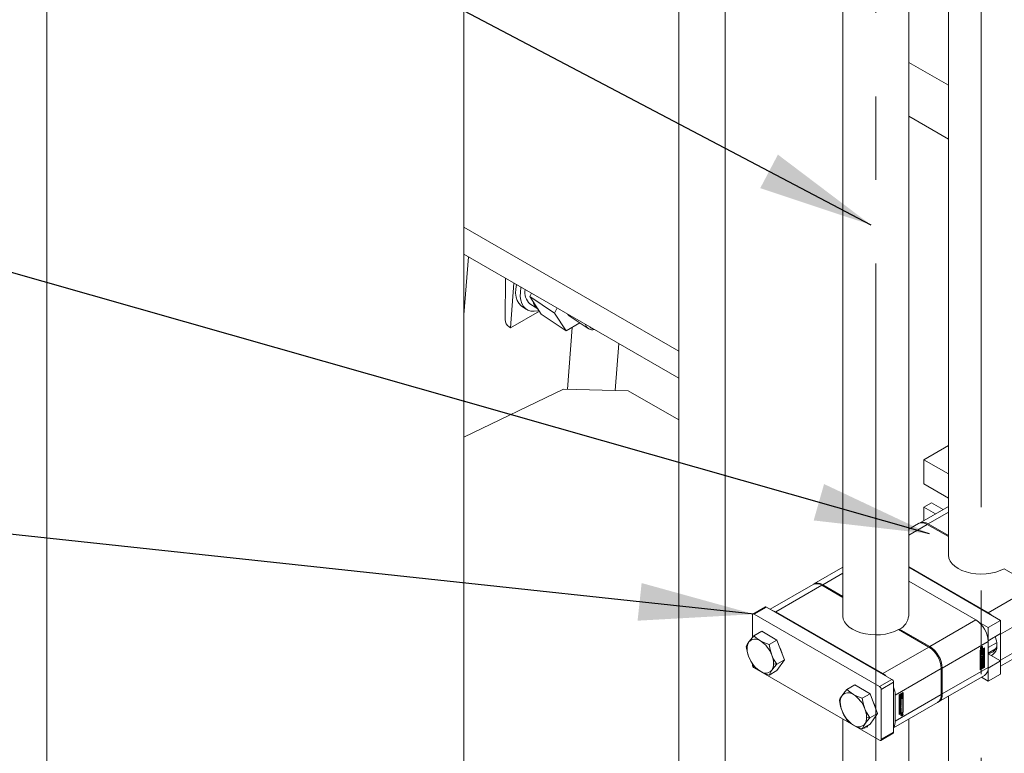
# Model space of a CAD drawing. Header units: millimetres. Extents: x 450 to 25135, y 150 to 17673.
# Tile 68 of 256: x 1853 to 2751, y 13698 to 14367. Entities that reach past the tile are written whole.
import ezdxf

# ---------------------------------------------------------------- set-up
doc = ezdxf.new("R2010")
doc.units = ezdxf.units.MM
doc.linetypes.add('SLD-Centrada-trazos-largos', pattern=[19.05, 15.24, -1.27, 1.27, -1.27])
doc.linetypes.add('SLD-Continua', pattern=[0])
doc.layers.add('COTAS', color=1, linetype='SLD-Continua')
doc.layers.add('OCULTA', color=8, linetype='SLD-Continua')
doc.styles.get("Standard").update_dxf_attribs({"font": 'ARIALN.TTF'})
doc.dimstyles.new('SLDDIMSTYLE0', dxfattribs={"dimtxt": 0.18, "dimasz": 105, "dimexe": 0, "dimexo": 0.0625, "dimgap": 0, "dimtad": 0, "dimtih": 1, "dimtoh": 1, "dimdec": 0, "dimrnd": 1e-09, "dimzin": 0, "dimdsep": 46, "dimtxsty": 'Standard', "dimsah": 1, "dimcen": 0.09, "dimadec": 0, "dimazin": 0, "dimtfac": 105, "dimtdec": 0, "dimtofl": 0, "dimtmove": 0, "dimatfit": 3, "dimfxl": 1, "dimfrac": 2, "dimtolj": 1, "dimtzin": 0, "dimarcsym": 0})

msp = doc.modelspace()

# ---------------------------------------------------------------- linework, layer by layer
at = {"color": 7, "linetype": 'SLD-Continua', "lineweight": 18, "ltscale": 30}
for p, q in [((2603.75, 15689.08), (2603.75, 13823.51)), ((2663.75, 13823.51), (2663.75, 15688.97)), ((2699.91, 15498.87), (2699.91, 13879.02)), ((2699.91, 13750.15), (2699.91, 13235.22)), ((2603.75, 13729.38), (2603.75, 13408.3)), ((2663.75, 13408.3), (2663.75, 13729.28))]:
    msp.add_line(p, q, dxfattribs=at)
at = {"layer": 'COTAS', "linetype": 'SLD-Centrada-trazos-largos', "lineweight": 18, "ltscale": 60}
for p, q in [((2729.91, 12779.79), (2729.91, 16378.62)), ((2633.75, 13230.53), (2633.75, 16323.1))]:
    msp.add_line(p, q, dxfattribs=at)
at = {"layer": 'COTAS', "linetype": 'SLD-Continua', "lineweight": 18, "ltscale": 30}
for p, q in [((2677.59, 13965.97), (2699.91, 13978.86)), ((2677.59, 13943.93), (2677.59, 13965.97)), ((2699.91, 13953.08), (2677.59, 13965.97)), ((2699.91, 13931.04), (2677.59, 13943.93)), ((2699.91, 13923.45), (2673.55, 13908.23)), ((2677.59, 13922.7), (2684.66, 13926.78)), ((2688.1, 13916.63), (2677.59, 13922.7)), ((2677.59, 13910.56), (2677.59, 13922.7)), ((2695.17, 13920.71), (2684.66, 13926.78)), ((2699.91, 13918.04), (2681.55, 13907.43)), ((2672.7, 13907.74), (2663.75, 13902.57)), ((2663.75, 13897.16), (2680.7, 13906.94)), ((2699.91, 13895.85), (2680.7, 13906.94)), ((2681.55, 13907.43), (2699.91, 13896.83)), ((2603.75, 13867.93), (2577.38, 13852.71)), ((2663.75, 13868.24), (2736.28, 13826.37)), ((2747.59, 13819.43), (2663.75, 13867.83)), ((2603.75, 13862.52), (2585.38, 13851.92)), ((2778.28, 13850.61), (2750.7, 13866.53)), ((2576.53, 13852.22), (2537.49, 13829.68)), ((2542.53, 13827.18), (2584.53, 13851.43)), ((2603.75, 13840.34), (2584.53, 13851.43)), ((2585.38, 13851.92), (2603.75, 13841.32)), ((2663.75, 13855.17), (2724.96, 13819.83)), ((2736.28, 13826.37), (2778.28, 13850.61)), ((2533.08, 13831.7), (2521.77, 13825.17)), ((2522.87, 13825.06), (2534.19, 13831.59)), ((2648.45, 13765.62), (2534.19, 13831.59)), ((2747.59, 13806.77), (2789.59, 13831.02)), ((2521.32, 13803.78), (2521.32, 13824.16)), ((2522.87, 13825.06), (2637.14, 13759.09)), ((2542.53, 13827.18), (2640.11, 13770.85)), ((2724.96, 13819.83), (2682.96, 13795.59)), ((2727.77, 13817.81), (2736.28, 13812.89)), ((2747.59, 13819.43), (2736.28, 13812.89)), ((2747.59, 13807.34), (2747.59, 13819.43)), ((2529.79, 13809.47), (2522.66, 13805.35)), ((2543.67, 13801.46), (2529.79, 13809.47)), ((2682.11, 13795.1), (2654.53, 13811.02)), ((2655.38, 13811.51), (2655.38, 13810.53)), ((2655.38, 13811.51), (2682.96, 13795.59)), ((2736.28, 13812.89), (2736.28, 13800.81)), ((2747.59, 13807.34), (2736.28, 13800.81)), ((2747.58, 13807.33), (2747.59, 13806.77)), ((2747.59, 13783.09), (2789.59, 13807.34)), ((2747.59, 13806.77), (2747.59, 13783.09)), ((2515.72, 13795.48), (2516.51, 13793.79)), ((2543.67, 13801.46), (2536.54, 13797.34)), ((2550.61, 13783.57), (2543.67, 13801.46)), ((2640.11, 13770.85), (2682.11, 13795.1)), ((2736.28, 13800.24), (2694.27, 13775.99)), ((2729.87, 13795.33), (2730.06, 13795.22)), ((2730.29, 13795.44), (2730.09, 13795.48)), ((2730.19, 13794.63), (2730.58, 13795.14)), ((2730.57, 13795.27), (2730.29, 13795.44)), ((2730.58, 13795.14), (2730.58, 13794.88)), ((2736.28, 13800.81), (2736.27, 13800.82)), ((2736.28, 13776.56), (2736.28, 13800.24)), ((2743.94, 13799.09), (2736.28, 13794.67)), ((2747.59, 13777.68), (2786.28, 13800.01)), ((2729.03, 13792.22), (2732.74, 13794.36)), ((2729.03, 13774.25), (2729.03, 13792.22)), ((2732.11, 13793.92), (2729.09, 13792.18)), ((2729.09, 13792.18), (2729.09, 13779.18)), ((2729.38, 13792.01), (2729.09, 13792.18)), ((2729.12, 13793.81), (2729.26, 13793.66)), ((2729.26, 13793.66), (2729.55, 13793.5)), ((2732.39, 13793.75), (2729.38, 13792.01)), ((2729.38, 13792.01), (2729.38, 13779.02)), ((2730.58, 13794.34), (2729.57, 13793.75)), ((2729.57, 13794.17), (2729.73, 13794.08)), ((2729.57, 13793.75), (2729.57, 13794.14)), ((2729.65, 13794.13), (2729.57, 13794.08)), ((2729.58, 13794.28), (2729.73, 13794.19)), ((2729.58, 13794.25), (2729.73, 13794.16)), ((2729.59, 13794.31), (2729.73, 13794.23)), ((2729.62, 13794.42), (2729.76, 13794.35)), ((2729.69, 13794.55), (2729.84, 13794.46)), ((2729.73, 13794.59), (2729.89, 13794.5)), ((2729.73, 13794.08), (2730.06, 13794.27)), ((2729.73, 13794.23), (2729.73, 13794.19)), ((2729.73, 13794.19), (2729.73, 13794.16)), ((2729.73, 13794.16), (2729.73, 13794.08)), ((2729.74, 13794.61), (2729.91, 13794.51)), ((2730, 13794.52), (2729.78, 13794.65)), ((2729.8, 13793.46), (2730.06, 13793.3)), ((2730.03, 13794.72), (2729.91, 13794.57)), ((2729.96, 13794.76), (2730.19, 13794.63)), ((2730.06, 13794.27), (2730.06, 13794.32)), ((2730.06, 13794.32), (2730.11, 13794.3)), ((2730.58, 13794.88), (2730.11, 13794.3)), ((2730.11, 13794.3), (2730.58, 13794.57)), ((2730.38, 13794.45), (2730.58, 13794.34)), ((2730.44, 13794.96), (2730.58, 13794.88)), ((2730.58, 13794.57), (2730.58, 13794.34)), ((2730.73, 13792.53), (2731.09, 13792.73)), ((2730.73, 13790.68), (2730.73, 13792.53)), ((2731.91, 13791.69), (2730.73, 13791)), ((2732.19, 13791.52), (2730.73, 13790.68)), ((2730.73, 13790.52), (2731.09, 13790.72)), ((2730.73, 13788.67), (2730.73, 13790.52)), ((2731.91, 13789.68), (2730.73, 13789)), ((2732.19, 13789.51), (2730.73, 13788.67)), ((2730.73, 13788.48), (2731.79, 13789.09)), ((2731.45, 13788.67), (2730.73, 13788.25)), ((2731.73, 13788.5), (2730.73, 13787.92)), ((2730.73, 13787.92), (2730.73, 13788.48)), ((2730.73, 13786.81), (2731.73, 13787.39)), ((2730.73, 13785.39), (2732.19, 13787.13)), ((2731.5, 13787.03), (2730.73, 13786.59)), ((2731.79, 13786.87), (2730.73, 13786.26)), ((2730.73, 13786.26), (2730.73, 13786.81)), ((2731.35, 13786.04), (2730.77, 13785.34)), ((2730.8, 13792.57), (2730.8, 13791.59)), ((2730.8, 13791.59), (2731.09, 13791.43)), ((2730.8, 13790.56), (2730.8, 13789.59)), ((2730.8, 13789.59), (2731.09, 13789.42)), ((2731.09, 13792.73), (2731.09, 13791.43)), ((2731.09, 13791.43), (2731.34, 13791.58)), ((2731.09, 13790.72), (2731.09, 13789.42)), ((2731.09, 13789.42), (2731.34, 13789.57)), ((2731.34, 13792.81), (2731.69, 13793.02)), ((2731.34, 13791.58), (2731.34, 13792.81)), ((2731.34, 13790.8), (2731.69, 13791.01)), ((2731.34, 13789.57), (2731.34, 13790.8)), ((2731.35, 13786.04), (2731.63, 13785.87)), ((2731.41, 13792.86), (2731.41, 13791.95)), ((2731.41, 13791.95), (2731.69, 13791.78)), ((2731.41, 13790.85), (2731.41, 13789.94)), ((2731.41, 13789.94), (2731.69, 13789.77)), ((2731.45, 13788.67), (2731.73, 13788.5)), ((2731.5, 13787.03), (2731.79, 13786.87)), ((2731.84, 13788.51), (2731.55, 13788.68)), ((2731.91, 13786.71), (2731.67, 13786.41)), ((2731.67, 13786.41), (2731.67, 13785.3)), ((2731.67, 13786.41), (2731.95, 13786.25)), ((2731.69, 13793.02), (2731.69, 13791.78)), ((2731.69, 13791.78), (2732.19, 13792.07)), ((2731.69, 13791.01), (2731.69, 13789.77)), ((2731.69, 13789.77), (2732.19, 13790.06)), ((2731.88, 13787.64), (2731.88, 13788.42)), ((2731.91, 13791.91), (2731.91, 13791.69)), ((2731.91, 13791.69), (2732.19, 13791.52)), ((2731.91, 13789.9), (2731.91, 13789.68)), ((2731.91, 13789.68), (2732.19, 13789.51)), ((2731.91, 13786.8), (2731.91, 13786.71)), ((2731.91, 13786.71), (2732.19, 13786.54)), ((2732.19, 13786.54), (2731.95, 13786.25)), ((2731.95, 13786.25), (2731.95, 13785.14)), ((2731.96, 13788.99), (2731.96, 13787.82)), ((2731.96, 13788.99), (2732.24, 13788.82)), ((2731.96, 13787.82), (2732.24, 13787.65)), ((2732.11, 13793.92), (2732.39, 13793.75)), ((2732.19, 13792.07), (2732.19, 13791.52)), ((2732.19, 13790.06), (2732.19, 13789.51)), ((2732.19, 13787.13), (2732.19, 13786.54)), ((2732.24, 13788.82), (2732.24, 13787.65)), ((2732.39, 13780.76), (2732.39, 13793.75)), ((2732.46, 13776.56), (2732.46, 13794.2)), ((2732.74, 13794.36), (2732.74, 13776.4)), ((2736.28, 13789.49), (2743.01, 13793.38)), ((2747.59, 13782.52), (2736.28, 13789.05)), ((2521.32, 13778.76), (2521.32, 13779.71)), ((2540.55, 13779.91), (2543.48, 13779.45)), ((2550.61, 13783.57), (2543.48, 13779.45)), ((2543.67, 13773.69), (2550.61, 13783.57)), ((2729.09, 13779.18), (2729.38, 13779.02)), ((2729.45, 13778.98), (2729.09, 13778.78)), ((2729.09, 13778.78), (2729.09, 13775.02)), ((2729.09, 13778.78), (2729.38, 13778.62)), ((2729.38, 13779.02), (2732.39, 13780.76)), ((2729.73, 13778.82), (2729.38, 13778.62)), ((2729.38, 13778.62), (2729.38, 13774.86)), ((2729.45, 13778.98), (2729.73, 13778.82)), ((2729.73, 13775.47), (2729.73, 13778.82)), ((2730.43, 13779.55), (2730.08, 13779.35)), ((2730.08, 13779.35), (2730.08, 13778.39)), ((2730.08, 13779.35), (2730.36, 13779.18)), ((2730.08, 13778.39), (2730.36, 13778.22)), ((2730.71, 13779.38), (2730.36, 13779.18)), ((2730.36, 13779.18), (2730.36, 13778.22)), ((2730.43, 13779.55), (2730.71, 13779.38)), ((2730.71, 13778.17), (2730.71, 13779.38)), ((2730.73, 13784.59), (2730.73, 13785.39)), ((2731.91, 13784.7), (2730.73, 13784.74)), ((2732.19, 13784.54), (2730.73, 13784.59)), ((2730.73, 13784.22), (2731.09, 13784.42)), ((2730.73, 13782.17), (2730.73, 13784.22)), ((2730.8, 13782.54), (2730.73, 13782.49)), ((2731.09, 13782.37), (2730.73, 13782.17)), ((2730.73, 13780.51), (2730.73, 13781.52)), ((2730.77, 13785.34), (2731.05, 13785.17)), ((2732.11, 13780.52), (2730.78, 13779.75)), ((2730.78, 13779.75), (2730.78, 13778.54)), ((2730.78, 13779.75), (2731.06, 13779.59)), ((2730.78, 13778.54), (2731.06, 13778.37)), ((2730.78, 13777.21), (2730.78, 13775.99)), ((2730.78, 13777.21), (2731.06, 13777.04)), ((2730.8, 13784.26), (2730.8, 13783.84)), ((2731.91, 13783.92), (2730.8, 13783.28)), ((2730.8, 13783.84), (2731.09, 13783.67)), ((2730.8, 13783.28), (2730.8, 13782.54)), ((2730.8, 13783.28), (2731.09, 13783.12)), ((2730.8, 13782.54), (2731.09, 13782.37)), ((2730.83, 13781.83), (2730.83, 13780.96)), ((2730.83, 13781.83), (2731.11, 13781.66)), ((2730.83, 13780.96), (2731.11, 13780.8)), ((2730.84, 13781.89), (2731.12, 13781.73)), ((2730.84, 13780.89), (2731.12, 13780.73)), ((2730.86, 13781.96), (2731.14, 13781.8)), ((2730.87, 13780.84), (2731.15, 13780.67)), ((2730.88, 13780.83), (2731.16, 13780.67)), ((2730.9, 13782.03), (2731.17, 13781.87)), ((2730.9, 13780.41), (2731.19, 13780.24)), ((2730.93, 13782.07), (2730.92, 13782.07)), ((2730.93, 13782.07), (2730.93, 13782.07)), ((2730.93, 13782.07), (2731.21, 13781.91)), ((2731.63, 13785.87), (2731.05, 13785.17)), ((2731.05, 13785.17), (2731.63, 13785.15)), ((2732.39, 13780.35), (2731.06, 13779.59)), ((2731.06, 13779.59), (2731.06, 13778.37)), ((2731.09, 13784.42), (2731.09, 13783.67)), ((2731.09, 13783.67), (2732.19, 13784.31)), ((2732.19, 13783.76), (2731.09, 13783.12)), ((2731.09, 13783.12), (2731.09, 13782.37)), ((2731.11, 13781.66), (2731.11, 13780.8)), ((2731.21, 13782.33), (2731.21, 13781.91)), ((2731.3, 13780.91), (2731.32, 13781.88)), ((2731.38, 13782.16), (2731.36, 13781.2)), ((2731.36, 13781.2), (2731.65, 13781.04)), ((2731.38, 13782.17), (2731.38, 13782.16)), ((2731.38, 13782.16), (2731.67, 13782)), ((2731.41, 13779.38), (2732.04, 13779.75)), ((2731.41, 13778.83), (2731.41, 13779.38)), ((2731.56, 13778.78), (2731.41, 13778.86)), ((2731.42, 13782.26), (2731.69, 13782.11)), ((2731.46, 13782.33), (2731.72, 13782.18)), ((2731.77, 13782.23), (2731.5, 13782.39)), ((2731.52, 13782.4), (2731.8, 13782.24)), ((2731.81, 13782.24), (2731.53, 13782.4)), ((2731.63, 13785.15), (2731.63, 13785.87)), ((2731.67, 13782), (2731.65, 13781.04)), ((2731.67, 13785.3), (2731.95, 13785.14)), ((2731.76, 13781), (2731.77, 13781)), ((2731.76, 13780.58), (2731.76, 13781)), ((2731.76, 13780.6), (2731.78, 13780.59)), ((2731.76, 13779.58), (2731.76, 13778.56)), ((2731.76, 13777.66), (2731.76, 13776.56)), ((2731.86, 13781.24), (2731.86, 13782.1)), ((2731.91, 13785.16), (2731.91, 13784.7)), ((2731.91, 13784.7), (2732.19, 13784.54)), ((2731.91, 13784.15), (2731.91, 13783.92)), ((2731.91, 13783.92), (2732.19, 13783.76)), ((2731.95, 13785.14), (2732.19, 13785.13)), ((2731.96, 13782.56), (2731.96, 13781.55)), ((2731.96, 13782.56), (2732.24, 13782.4)), ((2731.96, 13781.55), (2732.24, 13781.39)), ((2732.04, 13779.75), (2732.04, 13776.4)), ((2732.11, 13780.52), (2732.39, 13780.35)), ((2732.19, 13785.13), (2732.19, 13784.54)), ((2732.19, 13784.31), (2732.19, 13783.76)), ((2732.24, 13782.4), (2732.24, 13781.39)), ((2732.39, 13776.6), (2732.39, 13780.35)), ((2747.59, 13782.52), (2736.28, 13775.99)), ((2747.59, 13783.09), (2747.58, 13782.52)), ((2747.59, 13770.43), (2747.59, 13782.52)), ((2522.87, 13776.07), (2637.14, 13710.1)), ((2543.67, 13773.69), (2536.54, 13769.58)), ((2651.42, 13751.25), (2693.43, 13775.5)), ((2690.96, 13744.99), (2732.96, 13769.23)), ((2693.43, 13751.82), (2693.43, 13775.5)), ((2736.28, 13776.56), (2694.27, 13752.31)), ((2694.27, 13775.99), (2694.27, 13752.31)), ((2732.46, 13776.56), (2729.03, 13774.58)), ((2732.74, 13776.4), (2729.03, 13774.25)), ((2729.09, 13775.02), (2729.38, 13774.86)), ((2729.38, 13774.86), (2730.71, 13775.63)), ((2730.08, 13775.99), (2729.73, 13775.79)), ((2730.36, 13775.83), (2729.73, 13775.47)), ((2729.93, 13776.6), (2730.21, 13776.44)), ((2730.08, 13776.51), (2730.08, 13775.99)), ((2730.08, 13775.99), (2730.36, 13775.83)), ((2730.43, 13777), (2730.34, 13776.99)), ((2730.36, 13776.38), (2730.36, 13775.83)), ((2730.43, 13777), (2730.71, 13776.84)), ((2730.71, 13775.63), (2730.71, 13776.84)), ((2730.78, 13775.99), (2731.06, 13775.83)), ((2731.06, 13777.04), (2731.06, 13775.83)), ((2731.06, 13775.83), (2731.41, 13776.03)), ((2731.41, 13776.03), (2731.41, 13776.99)), ((2731.76, 13776.56), (2732.04, 13776.4)), ((2732.04, 13776.4), (2732.39, 13776.6)), ((2732.74, 13776.4), (2732.46, 13776.56)), ((2736.27, 13775.99), (2736.28, 13775.99)), ((2736.28, 13775.99), (2736.28, 13763.9)), ((2747.59, 13770.43), (2736.28, 13763.9)), ((2614.64, 13760.49), (2607.51, 13756.37)), ((2628.52, 13752.47), (2614.64, 13760.49)), ((2637.14, 13759.09), (2648.45, 13765.62)), ((2638.7, 13756.4), (2650.01, 13762.93)), ((2650.01, 13717.53), (2650.01, 13762.93)), ((2736.28, 13763.9), (2730, 13767.52)), ((2628.52, 13752.47), (2621.39, 13748.36)), ((2635.46, 13734.58), (2628.52, 13752.47)), ((2638.7, 13711), (2638.7, 13756.4)), ((2651.42, 13727.57), (2693.43, 13751.82)), ((2651.42, 13751.25), (2651.42, 13727.57)), ((2654.96, 13751.42), (2658.67, 13753.56)), ((2654.96, 13733.45), (2654.96, 13751.42)), ((2655.38, 13751.58), (2655.03, 13751.38)), ((2655.03, 13751.38), (2655.03, 13747.62)), ((2655.03, 13751.38), (2655.31, 13751.21)), ((2655.66, 13751.42), (2655.31, 13751.21)), ((2655.31, 13751.21), (2655.31, 13747.46)), ((2655.38, 13751.58), (2655.66, 13751.42)), ((2655.66, 13748.06), (2655.66, 13751.42)), ((2656.36, 13752.15), (2656.01, 13751.94)), ((2656.01, 13751.94), (2656.01, 13750.99)), ((2656.01, 13751.94), (2656.29, 13751.78)), ((2656.01, 13750.99), (2656.29, 13750.82)), ((2656.64, 13751.98), (2656.29, 13751.78)), ((2656.29, 13751.78), (2656.29, 13750.82)), ((2656.36, 13752.15), (2656.64, 13751.98)), ((2656.64, 13750.77), (2656.64, 13751.98)), ((2658.04, 13753.12), (2656.71, 13752.35)), ((2656.71, 13752.35), (2656.71, 13751.13)), ((2656.71, 13752.35), (2656.99, 13752.18)), ((2656.71, 13751.13), (2656.99, 13750.97)), ((2658.32, 13752.95), (2656.99, 13752.18)), ((2656.99, 13752.18), (2656.99, 13750.97)), ((2657.34, 13751.98), (2657.97, 13752.35)), ((2657.34, 13751.43), (2657.34, 13751.98)), ((2657.49, 13751.37), (2657.34, 13751.46)), ((2657.69, 13752.18), (2657.69, 13751.15)), ((2657.69, 13750.26), (2657.69, 13749.16)), ((2657.97, 13752.35), (2657.97, 13748.99)), ((2658.04, 13753.12), (2658.32, 13752.95)), ((2658.32, 13749.2), (2658.32, 13752.95)), ((2658.39, 13735.76), (2658.39, 13753.4)), ((2658.67, 13753.56), (2658.67, 13735.6)), ((2600.57, 13746.5), (2601.36, 13744.8)), ((2650.01, 13721.35), (2690.11, 13744.5)), ((2658.04, 13748.95), (2655.03, 13747.22)), ((2655.03, 13747.62), (2655.31, 13747.46)), ((2655.03, 13747.22), (2655.03, 13734.22)), ((2655.31, 13747.05), (2655.03, 13747.22)), ((2658.32, 13748.79), (2655.31, 13747.05)), ((2655.31, 13747.46), (2656.64, 13748.23)), ((2655.31, 13747.05), (2655.31, 13734.06)), ((2655.46, 13745.42), (2655.46, 13746.43)), ((2655.51, 13744.05), (2656.61, 13744.69)), ((2656.33, 13744.3), (2655.51, 13743.83)), ((2656.61, 13744.14), (2655.51, 13743.5)), ((2655.51, 13743.5), (2655.51, 13744.05)), ((2655.51, 13743.27), (2656.97, 13743.22)), ((2655.51, 13742.69), (2655.51, 13743.27)), ((2655.51, 13742.82), (2655.75, 13742.67)), ((2655.75, 13742.67), (2655.51, 13742.69)), ((2656.69, 13742.59), (2655.51, 13741.18)), ((2656.97, 13742.42), (2655.51, 13740.68)), ((2655.51, 13741.27), (2655.75, 13741.56)), ((2655.51, 13740.68), (2655.51, 13741.27)), ((2655.56, 13746.82), (2655.85, 13746.65)), ((2655.56, 13746.74), (2655.56, 13745.87)), ((2655.56, 13746.74), (2655.84, 13746.57)), ((2655.56, 13745.87), (2655.84, 13745.71)), ((2655.57, 13745.78), (2655.85, 13745.61)), ((2655.6, 13746.89), (2655.87, 13746.74)), ((2655.6, 13745.74), (2655.89, 13745.58)), ((2655.63, 13746.94), (2655.9, 13746.79)), ((2655.92, 13745.15), (2655.64, 13745.31)), ((2655.65, 13746.97), (2655.93, 13746.81)), ((2656.01, 13748.59), (2655.66, 13748.39)), ((2656.29, 13748.43), (2655.66, 13748.06)), ((2655.66, 13746.98), (2655.94, 13746.82)), ((2656.69, 13741.16), (2655.68, 13740.58)), ((2655.75, 13741.56), (2655.75, 13742.67)), ((2655.79, 13742.83), (2655.79, 13742.1)), ((2656.37, 13742.8), (2655.79, 13742.83)), ((2655.79, 13742.83), (2656.07, 13742.67)), ((2655.79, 13742.1), (2656.07, 13741.94)), ((2655.84, 13746.57), (2655.84, 13745.71)), ((2655.86, 13749.2), (2656.14, 13749.04)), ((2655.91, 13740.94), (2656.97, 13741.55)), ((2655.94, 13746.82), (2655.93, 13746.81)), ((2655.94, 13747.23), (2655.94, 13746.82)), ((2656.01, 13749.11), (2656.01, 13748.59)), ((2656.01, 13748.59), (2656.29, 13748.43)), ((2656.03, 13745.81), (2656.05, 13746.77)), ((2656.07, 13742.67), (2656.07, 13741.94)), ((2656.65, 13742.64), (2656.07, 13742.67)), ((2656.07, 13741.94), (2656.65, 13742.64)), ((2656.11, 13747.06), (2656.1, 13746.1)), ((2656.1, 13746.1), (2656.38, 13745.93)), ((2656.11, 13747.06), (2656.4, 13746.9)), ((2656.13, 13747.11), (2656.4, 13746.95)), ((2656.16, 13747.18), (2656.42, 13747.03)), ((2656.2, 13747.24), (2656.45, 13747.09)), ((2656.23, 13747.29), (2656.5, 13747.14)), ((2656.23, 13747.29), (2656.49, 13747.14)), ((2656.54, 13747.14), (2656.26, 13747.31)), ((2656.36, 13749.6), (2656.27, 13749.59)), ((2656.29, 13748.98), (2656.29, 13748.43)), ((2656.33, 13744.3), (2656.61, 13744.14)), ((2656.36, 13749.6), (2656.64, 13749.44)), ((2656.37, 13742.8), (2656.65, 13742.64)), ((2656.4, 13746.9), (2656.38, 13745.93)), ((2656.49, 13745.48), (2656.49, 13745.91)), ((2656.51, 13745.5), (2656.49, 13745.51)), ((2656.59, 13746.15), (2656.59, 13747.01)), ((2656.61, 13745.44), (2656.97, 13745.65)), ((2656.61, 13744.69), (2656.61, 13745.44)), ((2656.61, 13743.39), (2656.61, 13744.14)), ((2656.69, 13743.76), (2656.61, 13743.72)), ((2656.97, 13743.59), (2656.61, 13743.39)), ((2656.64, 13748.23), (2656.64, 13749.44)), ((2656.69, 13747.47), (2656.69, 13746.46)), ((2656.69, 13747.47), (2656.97, 13747.3)), ((2656.69, 13746.46), (2656.97, 13746.29)), ((2656.69, 13745.48), (2656.69, 13743.76)), ((2656.69, 13743.76), (2656.97, 13743.59)), ((2656.69, 13743.23), (2656.69, 13742.59)), ((2656.69, 13742.59), (2656.97, 13742.42)), ((2656.69, 13741.39), (2656.69, 13741.16)), ((2656.69, 13741.16), (2656.97, 13741)), ((2656.71, 13749.81), (2656.71, 13748.59)), ((2656.71, 13749.81), (2656.99, 13749.64)), ((2656.71, 13748.59), (2656.99, 13748.43)), ((2656.97, 13747.3), (2656.97, 13746.29)), ((2656.97, 13745.65), (2656.97, 13743.59)), ((2656.97, 13743.22), (2656.97, 13742.42)), ((2656.97, 13741.55), (2656.97, 13741)), ((2656.99, 13749.64), (2656.99, 13748.43)), ((2656.99, 13748.43), (2657.34, 13748.63)), ((2657.34, 13748.63), (2657.34, 13749.59)), ((2657.69, 13749.16), (2657.97, 13748.99)), ((2657.97, 13748.99), (2658.32, 13749.2)), ((2658.04, 13748.95), (2658.32, 13748.79)), ((2658.32, 13735.8), (2658.32, 13748.79)), ((2635.46, 13734.58), (2628.33, 13730.47)), ((2628.52, 13724.71), (2635.46, 13734.58)), ((2654.96, 13733.78), (2658.39, 13735.76)), ((2658.67, 13735.6), (2654.96, 13733.45)), ((2655.03, 13734.22), (2655.31, 13734.06)), ((2655.31, 13734.06), (2658.32, 13735.8)), ((2655.46, 13738.99), (2655.46, 13740.16)), ((2655.51, 13738.3), (2656.97, 13739.14)), ((2655.51, 13737.75), (2655.51, 13738.3)), ((2655.72, 13738.2), (2655.51, 13738.08)), ((2656, 13738.04), (2655.51, 13737.75)), ((2655.51, 13736.29), (2656.97, 13737.13)), ((2655.51, 13735.74), (2655.51, 13736.29)), ((2655.72, 13736.19), (2655.51, 13736.07)), ((2656, 13736.03), (2655.51, 13735.74)), ((2655.54, 13740.33), (2655.54, 13739.55)), ((2655.54, 13740.33), (2655.82, 13740.17)), ((2655.54, 13739.55), (2655.82, 13739.39)), ((2655.58, 13739.46), (2655.86, 13739.3)), ((2656.69, 13739.5), (2655.63, 13738.89)), ((2655.63, 13738.89), (2655.91, 13738.73)), ((2655.68, 13740.58), (2655.97, 13740.42)), ((2655.72, 13738.2), (2656, 13738.04)), ((2655.72, 13736.19), (2656, 13736.03)), ((2655.82, 13740.17), (2655.82, 13739.39)), ((2656.97, 13739.34), (2655.91, 13738.73)), ((2656.97, 13741), (2655.97, 13740.42)), ((2655.97, 13739.31), (2656.97, 13739.89)), ((2656, 13736.8), (2656, 13738.04)), ((2656.08, 13737.17), (2656, 13737.13)), ((2656.36, 13737.01), (2656, 13736.8)), ((2656, 13734.79), (2656, 13736.03)), ((2656.08, 13735.16), (2656, 13735.12)), ((2656.36, 13735), (2656, 13734.79)), ((2656.33, 13738.55), (2656.08, 13738.41)), ((2656.08, 13738.41), (2656.08, 13737.17)), ((2656.08, 13738.41), (2656.36, 13738.25)), ((2656.08, 13737.17), (2656.36, 13737.01)), ((2656.33, 13736.54), (2656.08, 13736.4)), ((2656.08, 13736.4), (2656.08, 13735.16)), ((2656.08, 13736.4), (2656.36, 13736.24)), ((2656.08, 13735.16), (2656.36, 13735)), ((2656.33, 13738.55), (2656.61, 13738.39)), ((2656.33, 13736.54), (2656.61, 13736.38)), ((2656.61, 13738.39), (2656.36, 13738.25)), ((2656.36, 13738.25), (2656.36, 13737.01)), ((2656.61, 13736.38), (2656.36, 13736.24)), ((2656.36, 13736.24), (2656.36, 13735)), ((2656.61, 13737.09), (2656.61, 13738.39)), ((2656.69, 13737.46), (2656.61, 13737.42)), ((2656.97, 13737.29), (2656.61, 13737.09)), ((2656.61, 13735.08), (2656.61, 13736.38)), ((2656.69, 13735.45), (2656.61, 13735.41)), ((2656.97, 13735.29), (2656.61, 13735.08)), ((2656.69, 13739.72), (2656.69, 13739.5)), ((2656.69, 13739.5), (2656.97, 13739.34)), ((2656.69, 13738.98), (2656.69, 13737.46)), ((2656.69, 13737.46), (2656.97, 13737.29)), ((2656.69, 13736.97), (2656.69, 13735.45)), ((2656.69, 13735.45), (2656.97, 13735.29)), ((2656.7, 13732.85), (2656.84, 13732.7)), ((2656.84, 13732.7), (2657.13, 13732.54)), ((2656.97, 13739.89), (2656.97, 13739.34)), ((2656.97, 13739.14), (2656.97, 13737.29)), ((2656.97, 13737.13), (2656.97, 13735.29)), ((2657.12, 13733.47), (2658.13, 13734.06)), ((2657.59, 13733.51), (2657.12, 13733.24)), ((2657.12, 13732.94), (2657.59, 13733.51)), ((2657.12, 13733.24), (2657.12, 13733.47)), ((2657.51, 13733.19), (2657.12, 13732.67)), ((2657.12, 13732.67), (2657.12, 13732.94)), ((2657.38, 13733.26), (2657.51, 13733.19)), ((2657.64, 13732.34), (2657.38, 13732.49)), ((2657.39, 13733.63), (2657.59, 13733.51)), ((2657.44, 13733.66), (2657.64, 13733.54)), ((2657.64, 13734.26), (2657.45, 13734.37)), ((2657.5, 13733.41), (2657.7, 13733.3)), ((2657.5, 13733.41), (2657.68, 13733.3)), ((2657.8, 13733.08), (2657.52, 13733.24)), ((2657.52, 13733.24), (2657.81, 13733.08)), ((2657.54, 13733.1), (2657.65, 13733.04)), ((2657.83, 13733.09), (2657.55, 13733.26)), ((2657.59, 13733.51), (2657.64, 13733.49)), ((2657.97, 13733.73), (2657.64, 13733.54)), ((2657.64, 13733.54), (2657.64, 13733.49)), ((2657.87, 13734.48), (2657.67, 13734.52)), ((2657.77, 13733.85), (2657.97, 13733.73)), ((2657.85, 13733.89), (2657.85, 13733.84)), ((2657.85, 13733.84), (2658.13, 13733.67)), ((2658.15, 13734.31), (2657.87, 13734.48)), ((2657.89, 13733.37), (2658.03, 13733.3)), ((2657.97, 13733.65), (2657.97, 13733.73)), ((2657.97, 13733.62), (2657.97, 13733.65)), ((2657.97, 13733.59), (2657.97, 13733.62)), ((2657.97, 13733.59), (2658.11, 13733.5)), ((2658.13, 13734.06), (2658.13, 13733.67)), ((2658.67, 13735.6), (2658.39, 13735.76)), ((2628.52, 13724.71), (2621.39, 13720.59)), ((2625.4, 13730.92), (2628.33, 13730.47)), ((2623.85, 13721.04), (2623.01, 13721.53)), ((2623.29, 13721.69), (2623.85, 13721.37)), ((2623.36, 13721.73), (2623.5, 13721.65)), ((2623.5, 13721.65), (2623.5, 13721.81)), ((2623.78, 13721.81), (2623.5, 13721.65)), ((2623.78, 13721.81), (2623.78, 13721.97)), ((2623.85, 13722.01), (2623.85, 13721.04)), ((2625.37, 13722.65), (2625.3, 13722.85)), ((2625.51, 13722.74), (2625.37, 13722.65)), ((2625.61, 13722.52), (2625.37, 13722.65)), ((2625.43, 13722.93), (2625.61, 13722.52)), ((2625.72, 13722.46), (2626, 13722.62)), ((2625.93, 13722.93), (2625.9, 13723.2)), ((2626.13, 13723.04), (2625.93, 13722.93)), ((2626, 13722.62), (2626.15, 13722.77)), ((2638.24, 13709.99), (2649.55, 13716.52)), ((2638.7, 13711), (2650.01, 13717.53))]:
    msp.add_line(p, q, dxfattribs=at)
at = {"layer": 'COTAS', "linetype": 'SLD-Continua', "lineweight": 18, "ltscale": 30, "flags": 128}
for points in [[(2750.7, 13866.53), (2747.11, 13864.83), (2743.1, 13863.47), (2738.78, 13862.48), (2734.25, 13861.89), (2729.61, 13861.71), (2724.98, 13861.94), (2720.47, 13862.58), (2716.19, 13863.62), (2712.23, 13865.03), (2708.7, 13866.78), (2705.68, 13868.82), (2703.24, 13871.1), (2701.44, 13873.57), (2700.32, 13876.18), (2699.91, 13878.85), (2699.91, 13879.02)], [(2539.72, 13828.39), (2540.32, 13828.2), (2542.53, 13827.18)], [(2654.53, 13811.02), (2650.94, 13809.32), (2646.94, 13807.95), (2642.62, 13806.96), (2638.08, 13806.37), (2633.45, 13806.19), (2628.82, 13806.42), (2624.3, 13807.07), (2620.02, 13808.11), (2616.06, 13809.52), (2612.53, 13811.26), (2609.51, 13813.3), (2607.07, 13815.58), (2605.27, 13818.06), (2604.15, 13820.66), (2603.75, 13823.33), (2603.75, 13823.51)], [(2736.28, 13826.37), (2738.48, 13824.84), (2739.08, 13824.34)], [(2522.66, 13805.35), (2519.79, 13802), (2518.12, 13799.8)], [(2528.53, 13800.73), (2525.11, 13803.09), (2522.66, 13805.35)], [(2518.12, 13799.8), (2516.57, 13797.32), (2515.72, 13795.48)], [(2515.72, 13795.48), (2516.85, 13789.82), (2518.12, 13785.92)], [(2536.54, 13797.34), (2531.67, 13799.15), (2528.53, 13800.73)], [(2538.94, 13787.78), (2537.39, 13792.81), (2536.54, 13797.34)], [(2730.06, 13793.3), (2729.7, 13793.18), (2729.4, 13793.24), (2729.19, 13793.47), (2729.12, 13793.85), (2729.19, 13794.3), (2729.4, 13794.77), (2729.7, 13795.18), (2730.06, 13795.47)], [(2730.06, 13795.22), (2729.78, 13795), (2729.55, 13794.68), (2729.39, 13794.32), (2729.34, 13793.97), (2729.39, 13793.68), (2729.55, 13793.5), (2729.78, 13793.45), (2730.06, 13793.55)], [(2730.06, 13795.47), (2730.42, 13795.59), (2730.72, 13795.53), (2730.93, 13795.3), (2731, 13794.93), (2730.93, 13794.47), (2730.72, 13794), (2730.42, 13793.59), (2730.06, 13793.3)], [(2730.06, 13793.55), (2730.34, 13793.77), (2730.57, 13794.09), (2730.73, 13794.45), (2730.78, 13794.8), (2730.73, 13795.09), (2730.57, 13795.27), (2730.34, 13795.32), (2730.06, 13795.22)], [(2730.57, 13795.59), (2730.64, 13795.46), (2730.71, 13795.13)], [(2543.48, 13779.45), (2540.61, 13784.11), (2538.94, 13787.78)], [(2729.75, 13793.45), (2729.42, 13793.34), (2729.27, 13793.35)], [(2729.89, 13794.73), (2729.89, 13794.73), (2729.89, 13794.73), (2729.89, 13794.73), (2729.89, 13794.73), (2729.89, 13794.73), (2729.89, 13794.73), (2729.9, 13794.73), (2729.9, 13794.73)], [(2731.96, 13788.99), (2731.95, 13789.08), (2731.93, 13789.14)], [(2518.12, 13785.92), (2520.33, 13781.27), (2522.66, 13777.59)], [(2522.66, 13777.59), (2525.8, 13774.78), (2528.53, 13772.97)], [(2538.94, 13773.9), (2541.15, 13776.76), (2543.48, 13779.45)], [(2730.36, 13778.22), (2730.18, 13777.94), (2730.04, 13777.64), (2729.96, 13777.34), (2729.93, 13777.06), (2729.96, 13776.8), (2730.04, 13776.6), (2730.18, 13776.46), (2730.36, 13776.38)], [(2730.71, 13776.84), (2730.54, 13776.84), (2730.4, 13776.91), (2730.31, 13777.06), (2730.28, 13777.26), (2730.31, 13777.49), (2730.4, 13777.74), (2730.54, 13777.97), (2730.71, 13778.17)], [(2730.75, 13780.35), (2730.81, 13780.36), (2730.9, 13780.41)], [(2730.87, 13780.84), (2730.87, 13780.83), (2730.88, 13780.83)], [(2731.06, 13778.37), (2731.23, 13778.37), (2731.37, 13778.3), (2731.45, 13778.15), (2731.49, 13777.95), (2731.45, 13777.72), (2731.37, 13777.47), (2731.23, 13777.24), (2731.06, 13777.04)], [(2731.41, 13776.99), (2731.59, 13777.27), (2731.72, 13777.57), (2731.81, 13777.87), (2731.84, 13778.16), (2731.81, 13778.41), (2731.72, 13778.61), (2731.59, 13778.76), (2731.41, 13778.83)], [(2731.53, 13782.4), (2731.53, 13782.4), (2731.52, 13782.4)], [(2731.96, 13782.56), (2731.95, 13782.66), (2731.93, 13782.72)], [(2528.53, 13772.97), (2532.61, 13770.99), (2536.54, 13769.58)], [(2536.54, 13769.58), (2537.67, 13771.93), (2538.94, 13773.9)], [(2640.11, 13770.85), (2642.32, 13769.32), (2642.92, 13768.82)], [(2602.97, 13750.81), (2601.42, 13748.33), (2600.57, 13746.5)], [(2607.51, 13756.37), (2604.64, 13753.02), (2602.97, 13750.81)], [(2613.38, 13751.74), (2609.96, 13754.1), (2607.51, 13756.37)], [(2621.39, 13748.36), (2616.52, 13750.17), (2613.38, 13751.74)], [(2656.29, 13750.82), (2656.11, 13750.54), (2655.98, 13750.24), (2655.89, 13749.94), (2655.86, 13749.65), (2655.89, 13749.4), (2655.98, 13749.2), (2656.11, 13749.05), (2656.29, 13748.98)], [(2656.64, 13749.44), (2656.47, 13749.44), (2656.33, 13749.51), (2656.24, 13749.66), (2656.21, 13749.86), (2656.24, 13750.09), (2656.33, 13750.34), (2656.47, 13750.57), (2656.64, 13750.77)], [(2656.99, 13750.97), (2657.16, 13750.97), (2657.3, 13750.9), (2657.39, 13750.75), (2657.42, 13750.55), (2657.39, 13750.32), (2657.3, 13750.07), (2657.16, 13749.84), (2656.99, 13749.64)], [(2657.34, 13749.59), (2657.52, 13749.87), (2657.66, 13750.17), (2657.74, 13750.47), (2657.77, 13750.76), (2657.74, 13751.01), (2657.66, 13751.21), (2657.52, 13751.36), (2657.34, 13751.43)], [(2600.57, 13746.5), (2601.71, 13740.83), (2602.97, 13736.93)], [(2623.79, 13738.79), (2622.24, 13743.82), (2621.39, 13748.36)], [(2655.48, 13745.26), (2655.54, 13745.27), (2655.64, 13745.31)], [(2655.57, 13746.83), (2655.57, 13746.83), (2655.56, 13746.82)], [(2656.5, 13747.14), (2656.5, 13747.14), (2656.5, 13747.14), (2656.5, 13747.14), (2656.5, 13747.14), (2656.49, 13747.14), (2656.49, 13747.14), (2656.49, 13747.14), (2656.49, 13747.14)], [(2656.69, 13747.47), (2656.68, 13747.57), (2656.66, 13747.63)], [(2602.97, 13736.93), (2605.18, 13732.28), (2607.51, 13728.61)], [(2628.33, 13730.47), (2625.46, 13735.13), (2623.79, 13738.79)], [(2655.48, 13738.83), (2655.54, 13738.85), (2655.63, 13738.89)], [(2657.64, 13732.34), (2657.28, 13732.22), (2656.98, 13732.28), (2656.77, 13732.51), (2656.7, 13732.88), (2656.77, 13733.34), (2656.98, 13733.81), (2657.28, 13734.22), (2657.64, 13734.51)], [(2657.33, 13732.49), (2657, 13732.38), (2656.85, 13732.39)], [(2657.64, 13734.26), (2657.36, 13734.04), (2657.13, 13733.72), (2656.97, 13733.36), (2656.91, 13733.01), (2656.97, 13732.72), (2657.13, 13732.54), (2657.36, 13732.49), (2657.64, 13732.59)], [(2657.52, 13733.24), (2657.52, 13733.24), (2657.52, 13733.24), (2657.52, 13733.24), (2657.52, 13733.24), (2657.52, 13733.24), (2657.52, 13733.24), (2657.52, 13733.24), (2657.52, 13733.24)], [(2657.64, 13734.51), (2658, 13734.63), (2658.3, 13734.57), (2658.5, 13734.34), (2658.58, 13733.97), (2658.5, 13733.51), (2658.3, 13733.04), (2658, 13732.63), (2657.64, 13732.34)], [(2657.64, 13732.59), (2657.92, 13732.81), (2658.15, 13733.13), (2658.31, 13733.49), (2658.36, 13733.84), (2658.31, 13734.13), (2658.15, 13734.31), (2657.92, 13734.36), (2657.64, 13734.26)], [(2657.81, 13733.08), (2657.81, 13733.08), (2657.81, 13733.08), (2657.81, 13733.08), (2657.81, 13733.08), (2657.81, 13733.08), (2657.8, 13733.08), (2657.8, 13733.08), (2657.8, 13733.08)], [(2657.85, 13733.8), (2657.85, 13733.81), (2657.85, 13733.84)], [(2658.14, 13734.63), (2658.22, 13734.5), (2658.29, 13734.16)], [(2607.51, 13728.61), (2610.65, 13725.79), (2613.38, 13723.98)], [(2613.38, 13723.98), (2617.47, 13722), (2621.39, 13720.59)], [(2621.39, 13720.59), (2622.53, 13722.94), (2623.79, 13724.91)], [(2623.79, 13724.91), (2626, 13727.77), (2628.33, 13730.47)], [(2626.07, 13723.29), (2626.08, 13723.26), (2626.15, 13722.81)], [(2626.15, 13722.81), (2626.08, 13722.44), (2625.87, 13722.2), (2625.57, 13722.14), (2625.21, 13722.27), (2624.85, 13722.56), (2624.83, 13722.58)], [(2625, 13722.67), (2625.21, 13722.51), (2625.49, 13722.42), (2625.72, 13722.46), (2625.88, 13722.64), (2625.93, 13722.93)], [(2626, 13722.31), (2625.85, 13722.31), (2625.52, 13722.41)], [(2650.01, 13717.53), (2649.98, 13717.2), (2649.89, 13716.91), (2649.75, 13716.68), (2649.55, 13716.52), (2649.55, 13716.52)]]:
    msp.add_lwpolyline(points, dxfattribs=at)
at = {"layer": 'COTAS', "linetype": 'SLD-Continua', "lineweight": 18, "ltscale": 900}
for centre, radius, start, end in [((2676.01, 13900.4), 8.05, 54.38161, 114.30864), ((2676.94, 13901.25), 7.71, 53.29851, 119.52294), ((2579.84, 13844.89), 8.05, 54.3822, 114.3072), ((2580.77, 13845.73), 7.72, 53.31478, 119.50586), ((2533.54, 13830.69), 1.11, 54.39702, 114.29486), ((2522.26, 13824.31), 0.961, 50.79796, 189.22004), ((2648.78, 13825.03), 15.04, 296.0216, 354.2033), ((2711.71, 13799.12), 24.59, 2.60421, 57.39459), ((2718.51, 13796.5), 25.55, 1.05309, 18.36475), ((2526.94, 13794.21), 10.44, 147.65768, 182.33978), ((2523.8, 13794.94), 7.47, 50.75174, 139.46737), ((2514.45, 13778.76), 26.09, 20.22897, 57.36002), ((2523.58, 13783.84), 25.24, 14.56452, 27.23517), ((2668.86, 13774.38), 24.59, 2.60473, 57.39617), ((2669.71, 13774.87), 24.59, 2.60421, 57.39459), ((2736.53, 13797.09), 7.54, 268.03749, 5.58565), ((2734.83, 13795.69), 9.31, 297.32103, 7.89263), ((2538.65, 13794.22), 22.15, 181.11821, 202.01489), ((2518.4, 13779.48), 22.15, 1.11821, 22.01489), ((2730.37, 13794.13), 0.803, 167.16146, 179.32037), ((2730.27, 13794.14), 0.707, 148.16836, 166.49392), ((2730.18, 13794.22), 0.584, 121.91084, 149.8055), ((2730.27, 13794.18), 0.535, 162.2017, 175.34253), ((2730.01, 13794.26), 0.269, 130.84889, 161.26007), ((2730.08, 13794.17), 0.377, 120.47706, 130.17453), ((2730.33, 13793.87), 0.965, 117.30272, 118.77759), ((2729.99, 13794.32), 0.203, 115.50296, 120.85422), ((2730.04, 13794.51), 0.266, 88.30995, 122.31568), ((2729.96, 13794.43), 0.0942, 54.33492, 124.84838), ((2729.78, 13794.35), 0.281, 355.40505, 34.69035), ((2730.03, 13794.61), 0.162, 4.87282, 83.57301), ((2731.51, 13788.58), 0.103, 65.57175, 125.7175), ((2730.97, 13787.86), 0.984, 302.60845, 357.40389), ((2731.79, 13788.43), 0.0895, 350.76174, 129.20702), ((2731.57, 13787.66), 0.314, 302.5086, 357.49908), ((2731.96, 13788.87), 0.28, 350.88432, 129.14806), ((2731.26, 13787.7), 0.985, 302.61657, 357.33972), ((2542.6, 13794.94), 26.09, 200.22897, 237.36002), ((2524.69, 13778.91), 3.38, 182.60899, 237.38508), ((2530.12, 13779.48), 10.44, 327.65768, 2.33978), ((2731.89, 13777.02), 2.27, 143.12602, 162.36356), ((2731.01, 13780.46), 0.284, 170.73152, 309.2409), ((2731.72, 13781.47), 0.998, 122.58174, 177.4347), ((2730.12, 13778.06), 1.08, 307.82731, 17.52024), ((2731.25, 13781.83), 0.416, 170.48608, 179.98664), ((2731.07, 13780.96), 0.244, 178.51701, 195.73303), ((2731.51, 13781.77), 0.682, 164.87872, 169.37128), ((2730.94, 13780.91), 0.102, 192.38669, 227.26877), ((2730.43, 13781.17), 0.903, 301.68296, 325.62021), ((2731.53, 13781.66), 0.416, 170.48425, 179.98022), ((2731.39, 13780.8), 0.281, 179.63839, 194.60005), ((2731.52, 13781.67), 0.408, 160.23586, 170.63895), ((2731.22, 13780.75), 0.102, 192.41942, 227.29146), ((2731.37, 13781.72), 0.249, 143.22396, 161.48409), ((2731.18, 13780.71), 0.0412, 232.38084, 307.20991), ((2731.27, 13781.8), 0.122, 121.79578, 144.61194), ((2731.45, 13781.86), 0.522, 117.16878, 120.0931), ((2730.65, 13781.08), 0.998, 302.59052, 357.563), ((2731.14, 13780.78), 0.12, 300.92415, 330.56805), ((2731.2, 13780.68), 0.00807, 292.80159, 308.59786), ((2731.01, 13780.87), 0.286, 327.13389, 342.42565), ((2730.91, 13780.91), 0.391, 341.23397, 352.18022), ((2730.51, 13781.22), 0.85, 337.79293, 359.00079), ((2730.89, 13780.92), 0.414, 351.22121, 358.83931), ((2732.32, 13781.82), 1, 122.71639, 176.48823), ((2731.51, 13782.37), 0.0334, 72.47364, 89.93154), ((2732.16, 13781.97), 0.49, 163.51493, 176.22465), ((2732.02, 13782.01), 0.347, 150.00347, 163.62113), ((2731.83, 13782.13), 0.125, 121.38279, 153.44442), ((2731.25, 13781.53), 1.08, 298.28941, 299.53658), ((2731.79, 13782.19), 0.0481, 76.13762, 124.33198), ((2731.71, 13781.1), 0.115, 302.92209, 320.88253), ((2731.96, 13782.44), 0.284, 350.85055, 129.17332), ((2731.24, 13781.43), 1, 302.62574, 357.33924), ((2731.78, 13782.17), 0.0708, 18.59701, 67.97118), ((2731.62, 13781.17), 0.23, 321.12989, 336.24623), ((2731.46, 13781.24), 0.401, 336.31154, 348.84084), ((2731.6, 13782.11), 0.257, 358.99096, 20.19531), ((2731.05, 13781.58), 0.913, 331.63199, 358.30875), ((2731.42, 13781.24), 0.444, 349.3544, 359.73265), ((2533.26, 13778.75), 7.47, 230.75135, 319.46777), ((2730.18, 13777.03), 0.501, 204.98909, 239.29099), ((2727.92, 13775.93), 8.38, 307.00657, 4.31011), ((2646.63, 13762.78), 3.38, 2.60899, 57.38508), ((2611.78, 13745.23), 10.43, 147.6448, 182.35238), ((2608.65, 13745.96), 7.47, 50.75109, 139.46802), ((2599.31, 13729.77), 26.09, 20.22854, 57.36045), ((2635.32, 13756.24), 3.38, 2.60899, 57.38508), ((2630.48, 13750.82), 20.95, 1.19478, 21.20962), ((2657.84, 13749.61), 2.29, 143.24677, 162.28623), ((2656.05, 13750.66), 1.08, 307.75577, 17.54942), ((2686.07, 13750.74), 7.43, 302.9192, 8.39129), ((2686.83, 13751.3), 7.52, 299.47591, 7.70558), ((2623.48, 13745.23), 22.12, 181.10615, 202.02695), ((2608.68, 13734.95), 24.98, 14.50561, 27.31197), ((2655.74, 13745.37), 0.284, 170.79547, 309.17695), ((2656.46, 13746.38), 1, 122.66748, 177.34895), ((2655.98, 13746.73), 0.425, 168.43859, 179.28508), ((2655.83, 13745.87), 0.272, 179.88461, 199.87177), ((2655.64, 13745.8), 0.0698, 198.39657, 240.12426), ((2655.17, 13746.07), 0.887, 301.57519, 325.76158), ((2656.12, 13749.63), 0.504, 205.13235, 239.20977), ((2656.32, 13746.57), 0.485, 169.79967, 179.28738), ((2656.09, 13745.7), 0.253, 179.09402, 200.66236), ((2656.23, 13746.58), 0.393, 155.88031, 168.70149), ((2655.92, 13745.64), 0.0692, 197.82655, 248.06504), ((2656.1, 13746.63), 0.252, 142.59201, 156.28071), ((2655.91, 13745.62), 0.0501, 256.78457, 303.44059), ((2656, 13746.7), 0.135, 123.16045, 138.79043), ((2656.09, 13746.93), 0.342, 116.36217, 120.35576), ((2655.38, 13745.99), 1, 302.64741, 356.56101), ((2655.87, 13745.69), 0.125, 301.38279, 333.44442), ((2655.59, 13745.84), 0.444, 331.48744, 342.13716), ((2655.43, 13745.87), 0.607, 344.7478, 354.99179), ((2655.23, 13746.13), 0.866, 337.72442, 357.62875), ((2657.05, 13746.73), 1, 122.63249, 177.52473), ((2656.03, 13747.07), 0.0856, 351.19686, 2.04543), ((2656.24, 13747.28), 0.0291, 58.84743, 92.28844), ((2656.79, 13746.9), 0.394, 161.27567, 172.15954), ((2656.71, 13746.9), 0.311, 169.95859, 180.10193), ((2656.65, 13746.96), 0.238, 145.58513, 163.93613), ((2656.56, 13747.04), 0.118, 121.41808, 151.36079), ((2656.41, 13746.03), 0.147, 303.69709, 322.71062), ((2656.25, 13745.94), 0.513, 297.66684, 300.59428), ((2656.52, 13747.11), 0.0403, 51.79748, 127.78933), ((2656.69, 13747.35), 0.284, 350.69027, 129.28215), ((2655.98, 13746.34), 0.995, 302.49631, 357.52012), ((2656.33, 13746.08), 0.238, 323.13347, 342.18799), ((2656.49, 13747.07), 0.0927, 10.54606, 49.16481), ((2656.16, 13746.15), 0.428, 340.11704, 350.04388), ((2655.77, 13746.49), 0.924, 330.27969, 358.18316), ((2656.27, 13747.01), 0.317, 0.86574, 14.1138), ((2655.68, 13746.19), 0.905, 353.05151, 357.41296), ((2627.45, 13745.95), 26.08, 200.22162, 237.36737), ((2603.29, 13730.5), 22.11, 1.09479, 22.02515), ((2656.44, 13740.11), 0.986, 122.63293, 177.32337), ((2655.74, 13738.94), 0.28, 170.91555, 309.11682), ((2655.85, 13740.32), 0.316, 122.66385, 177.33206), ((2655.64, 13739.55), 0.106, 175.18381, 233.01108), ((2656.13, 13740.16), 0.31, 122.12454, 177.87136), ((2655.91, 13739.38), 0.0894, 170.52365, 309.44511), ((2658.2, 13731.7), 1.68, 113.64839, 115.93737), ((2657.67, 13733.2), 0.161, 184.58524, 263.83737), ((2658.18, 13732.05), 1.36, 117.51833, 118.56197), ((2657.31, 13733.66), 0.462, 300.33824, 315.02112), ((2657.92, 13733.46), 0.283, 175.41575, 214.39125), ((2657.66, 13733.3), 0.265, 268.34838, 302.37019), ((2657.74, 13733.38), 0.0941, 234.29974, 304.88356), ((2657.88, 13733.16), 0.167, 114.18366, 120.84035), ((2657.61, 13733.65), 0.391, 300.97342, 310.26487), ((2658.54, 13731.73), 1.54, 117.57669, 118.50362), ((2657.52, 13733.59), 0.585, 302.0387, 329.81715), ((2657.69, 13733.55), 0.269, 310.6527, 341.10802), ((2657.33, 13733.65), 0.639, 343.27852, 354.27656), ((2657.44, 13733.66), 0.692, 327.96786, 346.69441), ((2657.39, 13733.67), 0.746, 346.69151, 359.79032), ((2618.11, 13729.77), 7.47, 230.75045, 319.46866), ((2614.98, 13730.49), 10.43, 327.64575, 2.36868), ((2641.69, 13727.14), 9.74, 328.62696, 2.57379), ((2637.75, 13710.84), 0.961, 230.7943, 9.2237)]:
    msp.add_arc(centre, radius, start, end, dxfattribs=at)
at = {"layer": 'OCULTA', "linetype": 'SLD-Continua', "lineweight": 18, "ltscale": 30}
for p, q in [((1878.27, 16097.33), (1878.27, 12933.42)), ((2258.27, 13350.26), (2258.27, 15966.97)), ((2496.57, 15927.9), (2496.57, 13355.18)), ((2454.14, 13349.93), (2454.14, 15903.41)), ((2454.14, 13349.93), (2454.14, 15903.41)), ((2454.14, 13349.93), (2454.14, 15903.41)), ((2699.91, 14307.46), (2663.75, 14328.34)), ((2699.91, 14258.46), (2663.75, 14279.34)), ((2699.91, 14258.46), (2663.75, 14279.34)), ((2699.91, 14258.46), (2663.75, 14279.34)), ((2699.91, 14258.46), (2663.75, 14279.34)), ((2699.91, 14258.46), (2663.75, 14279.34)), ((2699.91, 14258.46), (2663.75, 14279.34)), ((2699.91, 14258.46), (2663.75, 14279.34)), ((2699.91, 14258.46), (2663.75, 14279.34)), ((2454.14, 14064.87), (2258.27, 14177.94)), ((2454.14, 14064.87), (2258.27, 14177.94)), ((2454.14, 14064.87), (2258.27, 14177.94)), ((2454.14, 14040.37), (2258.27, 14153.45)), ((2454.14, 14040.37), (2258.27, 14153.45)), ((2454.14, 14040.37), (2258.27, 14153.45)), ((2262.46, 14151.03), (2258.27, 14098.23)), ((2262.46, 14151.03), (2258.27, 14098.23)), ((2262.46, 14151.03), (2258.27, 14098.23)), ((2295.81, 14093.75), (2296.07, 14131.63)), ((2303.95, 14127.08), (2300.71, 14086.2)), ((2318.48, 14114.97), (2319.84, 14117.9)), ((2318.48, 14114.97), (2341.03, 14099.68)), ((2328.88, 14098.7), (2318.48, 14114.97)), ((2327.13, 14101.45), (2300.71, 14086.2)), ((2310.94, 14106.13), (2315.17, 14103.27)), ((2318.53, 14108.23), (2325.58, 14103.45)), ((2341.03, 14099.68), (2343.22, 14104.41)), ((2328.88, 14098.7), (2351.42, 14083.41)), ((2351.42, 14083.41), (2341.03, 14099.68)), ((2354.29, 14097.27), (2371.57, 14085.55)), ((2300.71, 14086.2), (2299.43, 14087.07)), ((2364.01, 14090.68), (2351.42, 14083.41)), ((2357.07, 14086.67), (2352.61, 14030.32)), ((2357.07, 14086.67), (2352.61, 14030.32)), ((2357.07, 14086.67), (2352.61, 14030.32)), ((2399.45, 14071.94), (2396.07, 14029.21)), ((2399.45, 14071.94), (2396.07, 14029.21)), ((2399.45, 14071.94), (2396.07, 14029.21)), ((2454.14, 14064.87), (2454.14, 14064.87)), ((2454.14, 14040.37), (2454.14, 14064.87)), ((2454.14, 14064.87), (2454.14, 14064.87)), ((2454.14, 14040.37), (2454.14, 14064.87)), ((2454.14, 14064.87), (2454.14, 14064.87)), ((2454.14, 14040.37), (2454.14, 14064.87)), ((2454.14, 14040.37), (2454.14, 14040.37)), ((2454.14, 14040.37), (2454.14, 14040.37)), ((2454.14, 14040.37), (2454.14, 14040.37)), ((2258.27, 13986.6), (2348.98, 14030.41)), ((2258.27, 13986.6), (2348.98, 14030.41)), ((2258.27, 13986.6), (2348.98, 14030.41)), ((2348.98, 14030.41), (2407.94, 14028.9)), ((2348.98, 14030.41), (2407.94, 14028.9)), ((2348.98, 14030.41), (2407.94, 14028.9)), ((2407.94, 14028.9), (2454.14, 14002.23)), ((2407.94, 14028.9), (2454.14, 14002.23)), ((2407.94, 14028.9), (2454.14, 14002.23))]:
    msp.add_line(p, q, dxfattribs=at)
at = {"layer": 'OCULTA', "linetype": 'SLD-Continua', "lineweight": 18, "ltscale": 30, "flags": 128}
for points in [[(2310.94, 14106.13), (2310.2, 14106.68), (2308.31, 14108.69), (2306.88, 14111.25), (2305.93, 14114.3), (2305.48, 14117.79), (2305.55, 14121.65)], [(2305.55, 14121.65), (2306.12, 14125.8), (2306.12, 14125.82)], [(2326.71, 14102.11), (2325.68, 14101.85), (2322.42, 14101.4), (2319.41, 14101.58), (2316.73, 14102.39), (2314.43, 14103.82), (2312.54, 14105.83), (2311.11, 14108.38), (2310.16, 14111.44), (2309.71, 14114.93), (2309.77, 14118.78)], [(2309.77, 14118.78), (2310.34, 14122.94), (2310.42, 14123.34)], [(2354.29, 14097.27), (2352.96, 14098.54), (2352.67, 14098.95)]]:
    msp.add_lwpolyline(points, dxfattribs=at)
at = {"layer": 'OCULTA', "linetype": 'SLD-Continua', "lineweight": 18, "ltscale": 900}
for centre, radius, start, end in [((2327.64, 14118.69), 13.87, 169.28783, 228.93402), ((2331.76, 14112), 10.53, 188.1708, 237.01397), ((2304.49, 14094.13), 8.69, 182.5256, 234.33598), ((2375.37, 14091.11), 6.6, 193.6766, 286.33151), ((2376.99, 14090.5), 5.13, 220.42601, 259.58003)]:
    msp.add_arc(centre, radius, start, end, dxfattribs=at)

# ---------------------------------------------------------------- leaders
at = {"layer": 'COTAS', "ltscale": 30}
for points in [[(2629.41, 14180.06), (1863.31, 14583.44)], [(2682.86, 13898.42), (1610.27, 14203.84)], [(2522.87, 13825.06), (1606.77, 13923.79)]]:
    msp.add_leader(points, dimstyle='SLDDIMSTYLE0', dxfattribs=at)

doc.saveas('drawing.dxf')
